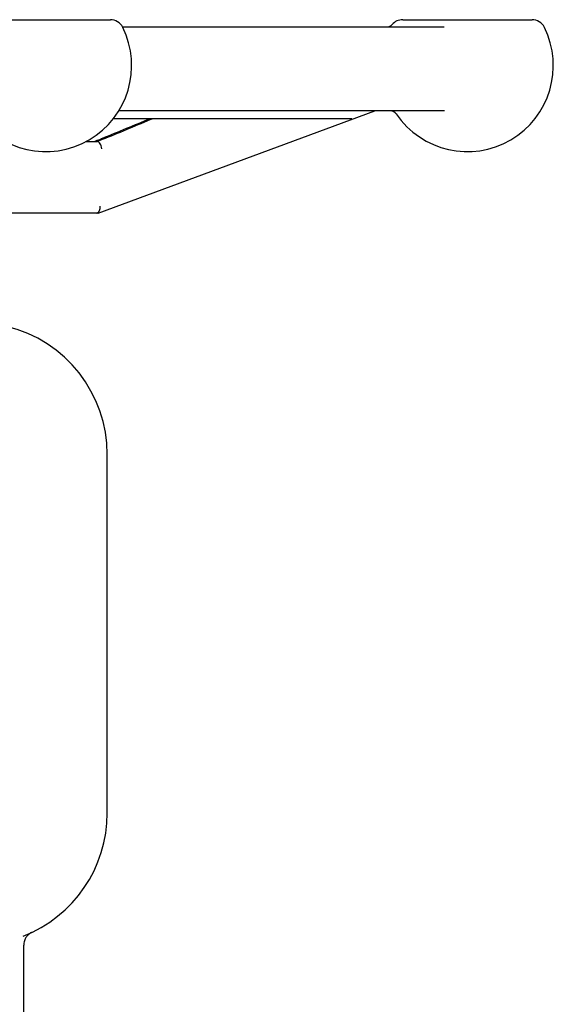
# Model space of a CAD drawing. Header units: inches. Extents: x 1 to 669, y 0 to 417.
# Tile 46 of 256: x 156.64 to 158.97, y 217.41 to 221.7. Entities that reach past the tile are written whole.
import ezdxf

# ---------------------------------------------------------------- set-up
doc = ezdxf.new("R2010")
doc.units = ezdxf.units.IN
doc.header["$LTSCALE"] = 12
doc.header["$MEASUREMENT"] = 0
doc.layers.add('Q', color=4, linetype='CONTINUOUS')

msp = doc.modelspace()

# ---------------------------------------------------------------- linework, layer by layer
at = {"layer": 'Q'}
for p, q in [((156.27028, 221.7041), (157.03876, 221.7041)), ((157.09143, 221.67285), (158.49535, 221.67285)), ((158.31397, 221.7041), (158.87833, 221.7041)), ((156.9862, 220.86035), (158.1927, 221.30635)), ((158.49664, 221.30635), (157.07521, 221.30635)), ((157.0525, 221.27376), (158.0925, 221.27376)), ((156.93236, 221.17285), (156.98186, 221.17285)), ((156.9862, 220.86035), (154.61745, 220.86035)), ((157.02545, 218.24597), (157.02545, 219.80847)), ((156.6612, 217.25283), (156.6612, 217.66995))]:
    msp.add_line(p, q, dxfattribs=at)
for centre, radius, start, end in [((157.03876, 221.6441), 0.06, 26.3878, 90), ((158.24579, 221.70285), 0.03, 270, 319.24864), ((158.31397, 221.6441), 0.06, 90, 139.24864), ((158.87833, 221.6441), 0.06, 26.3878, 90), ((156.75658, 221.5041), 0.375, 214.21817, 26.3878), ((158.59615, 221.5041), 0.375, 214.21817, 26.3878), ((158.26126, 221.27635), 0.03, 34.21817, 90), ((156.45045, 219.80847), 0.575, 0, 76.42378), ((156.45045, 218.24597), 0.575, 291.15492, 0)]:
    msp.add_arc(centre, radius, start, end, dxfattribs=at)
for points in [[(157.00495, 221.18753), (157.07474, 221.21625), (157.14453, 221.24499), (157.2143, 221.27376)], [(157.01687, 221.18753), (157.08666, 221.21625), (157.15645, 221.24499), (157.22622, 221.27376)], [(156.66119, 217.66996), (156.66119, 217.66996), (156.66119, 217.66995), (156.66119, 217.66995)]]:
    msp.add_open_spline(points, degree=3, dxfattribs=at)
for points, knots in [([(156.96794, 221.17285), (156.97703, 221.1763), (156.98671, 221.18012), (156.99919, 221.18517), (157.00208, 221.18635), (157.00495, 221.18753)], [0, 0, 0, 0, 0.031131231, 0.031131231, 0.040453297, 0.040453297, 0.040453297, 0.040453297]), ([(156.98045, 221.17285), (156.98951, 221.17641), (156.99931, 221.18035), (157.0117, 221.18541), (157.01429, 221.18647), (157.01687, 221.18753)], [0, 0, 0, 0, 0.032039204, 0.032039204, 0.040430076, 0.040430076, 0.040430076, 0.040430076]), ([(157.00168, 221.1416), (157.00167, 221.14168), (157.00166, 221.14177), (157.00123, 221.146), (157.00025, 221.1501), (156.99756, 221.15749), (156.99591, 221.16078), (156.99235, 221.16637), (156.99044, 221.16863), (156.98732, 221.17109), (156.98621, 221.17174), (156.98401, 221.17263), (156.98292, 221.17285), (156.98186, 221.17285)], [-0.12613448, -0.12613448, -0.12613448, -0.12613448, -0.12547786, -0.12547786, -0.09345655, -0.09345655, -0.06308579, -0.06308579, -0.03285121, -0.03285121, -0.0163979, -0.0163979, -0.000001, -0.000001, -0.000001, -0.000001]), ([(156.97967, 220.86035), (156.97959, 220.86035), (156.97956, 220.86036), (156.97959, 220.86046), (156.9798, 220.86059), (156.9806, 220.86096), (156.98095, 220.86112), (156.98139, 220.86131)], [0.911659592, 0.911659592, 0.911659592, 0.911659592, 0.91982051, 0.91982051, 0.93613881, 0.93613881, 0.944691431, 0.944691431, 0.944691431, 0.944691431]), ([(156.99315, 220.8916), (156.99344, 220.8887), (156.99347, 220.88582), (156.99325, 220.88303), (156.99303, 220.88032), (156.99258, 220.87772), (156.9919, 220.87531), (156.99184, 220.87511), (156.99178, 220.8749), (156.99172, 220.8747), (156.99088, 220.87193), (156.98972, 220.86947), (156.98832, 220.86738), (156.9881, 220.86707), (156.98788, 220.86676), (156.98766, 220.86646), (156.98619, 220.8645), (156.98451, 220.86297), (156.98266, 220.86193), (156.98225, 220.8617), (156.98182, 220.86149), (156.98139, 220.86131)], [-0.00041409, -0.00041409, -0.00041409, -0.00041409, 0.02182481, 0.02182481, 0.02182481, 0.04343296, 0.04343296, 0.04343296, 0.04526562, 0.04526562, 0.04526562, 0.07055325, 0.07055325, 0.07055325, 0.07441235, 0.07441235, 0.07441235, 0.09953906, 0.09953906, 0.09953906, 0.10519533, 0.10519533, 0.10519533, 0.10519533]), ([(156.69441, 217.72514), (156.69441, 217.72514), (156.69429, 217.72509), (156.6932, 217.72449), (156.69284, 217.7243), (156.69197, 217.72379), (156.69158, 217.72356), (156.6907, 217.72302), (156.69025, 217.72274), (156.68919, 217.72205), (156.68857, 217.72164), (156.68653, 217.72021), (156.6849, 217.71898), (156.68019, 217.71499), (156.6771, 217.71182), (156.67179, 217.70504), (156.66947, 217.70134), (156.6648, 217.69178), (156.66287, 217.68559), (156.66144, 217.67623), (156.66119, 217.67309), (156.66119, 217.66996)], [0.06607582, 0.06607582, 0.06607582, 0.06607582, 0.08842595, 0.08842595, 0.09573181, 0.09573181, 0.09991271, 0.09991271, 0.1031471, 0.1031471, 0.10639027, 0.10639027, 0.11297206, 0.11297206, 0.12604625, 0.12604625, 0.1390058, 0.1390058, 0.15803277, 0.15803277, 0.1674308, 0.1674308, 0.1674308, 0.1674308])]:
    msp.add_open_spline(points, degree=3, knots=knots, dxfattribs=at)

doc.saveas('drawing.dxf')
